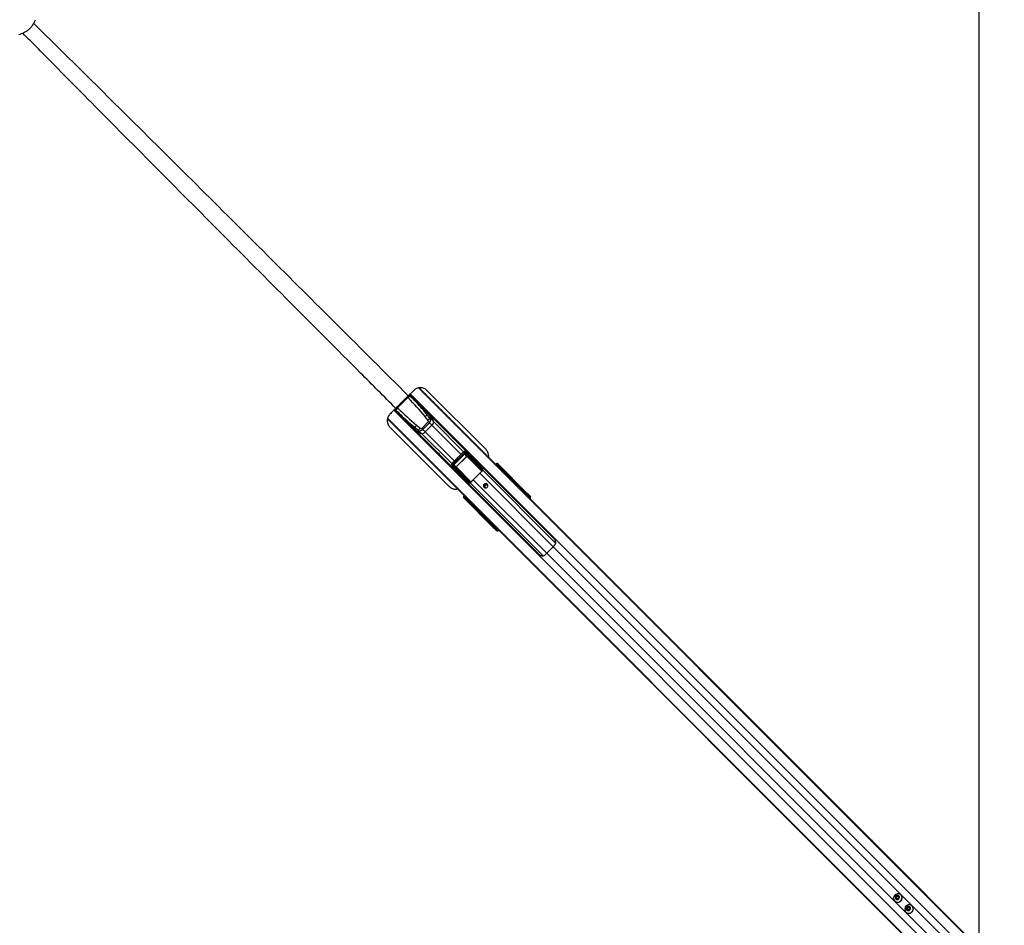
# Model space of a CAD drawing. Header units: millimetres. Extents: x 20 to 22981, y 40 to 19992.
# Tile 105 of 158: x 4544 to 6675, y 14971 to 16931. Entities that reach past the tile are written whole.
import ezdxf

# ---------------------------------------------------------------- set-up
doc = ezdxf.new("R2010")
doc.units = ezdxf.units.MM
doc.header["$LTSCALE"] = 2

msp = doc.modelspace()

# ---------------------------------------------------------------- linework, layer by layer
at = {"color": 8, "linetype": 'Continuous', "lineweight": 25}
for p, q in [((6669.32, 14871.93), (5407.43, 16133.82)), ((5621.51, 15920.76), (5408.26, 16134)), ((5382.98, 16114.29), (5384.43, 16112.85)), ((5396.72, 16110.05), (5387.75, 16119.03)), ((6653.54, 14857.17), (5389.71, 16121)), ((5360.64, 16091.95), (5362.08, 16090.5)), ((5552.98, 15854.62), (5340.4, 16067.2)), ((6603, 14805.61), (5340.61, 16068)), ((6617.76, 14821.39), (5353.93, 16085.22)), ((5356.02, 16087.07), (5364.88, 16078.21)), ((5499.51, 15989.81), (5436.5, 16052.82)), ((5505.04, 15995.34), (5440.37, 16060.02)), ((5479.59, 15969.89), (5414.91, 16034.56)), ((5485.12, 15975.42), (5422.11, 16038.43)), ((5505.11, 15995.41), (5506.99, 15993.53)), ((5544.76, 15953.53), (5512.76, 15985.54)), ((5513.22, 15985.78), (5545.1, 15953.9)), ((5479.52, 15969.82), (5481.4, 15967.94)), ((5521.06, 15929.8), (5489.15, 15961.71)), ((5489.39, 15962.17), (5521.46, 15930.11)), ((5546.72, 15959.17), (5545.41, 15960.17)), ((5577.27, 15965.57), (5577.26, 15965.56)), ((5577.53, 15965.66), (5577.99, 15965.19)), ((5577.81, 15965.94), (5578.27, 15965.47)), ((5579.59, 15966.27), (5579.67, 15966.19)), ((5699.11, 15789.75), (5539.88, 15948.97)), ((5704.29, 15797.73), (5546.41, 15955.61)), ((5584.86, 15957.95), (5586.28, 15959.14)), ((5586.42, 15958.87), (5585.07, 15957.74)), ((5586.27, 15957.57), (5585.76, 15957.06)), ((5585.8, 15958.03), (5586.27, 15957.57)), ((5587.15, 15958.55), (5586.62, 15959.08)), ((5586.81, 15956), (5587.32, 15956.51)), ((5587.58, 15958.36), (5587.66, 15958.29)), ((5588.22, 15955.62), (5587.71, 15955.11)), ((5595.09, 15947.72), (5596.73, 15949.09)), ((5596.88, 15948.83), (5595.3, 15947.51)), ((5519.43, 15928.77), (5518.37, 15929.63)), ((5677.19, 15770.64), (5519.32, 15928.52)), ((5685.18, 15775.82), (5525.96, 15935.05)), ((5509.46, 15896.66), (5508.99, 15897.12)), ((5509.74, 15896.94), (5509.27, 15897.4)), ((5509.37, 15897.67), (5509.36, 15897.66)), ((5640.95, 15901.86), (5642.31, 15903.39)), ((5643.79, 15901.15), (5642.79, 15900.02)), ((5515.79, 15888.65), (5516.98, 15890.07)), ((5515.85, 15888.31), (5516.38, 15887.78)), ((5517.19, 15889.86), (5516.06, 15888.51)), ((5516.9, 15889.13), (5517.36, 15888.66)), ((5517.87, 15889.17), (5517.36, 15888.66)), ((5518.42, 15887.61), (5518.93, 15888.12)), ((5519.82, 15887.22), (5519.31, 15886.71)), ((5525.84, 15878.2), (5527.21, 15879.84)), ((5527.42, 15879.63), (5526.1, 15878.05)), ((5571.54, 15832.62), (5573.07, 15833.98)), ((5574.91, 15832.14), (5573.78, 15831.14)), ((6591.21, 14897.65), (5699.11, 15789.75)), ((6577.28, 14883.72), (5685.18, 15775.82))]:
    msp.add_line(p, q, dxfattribs=at)
at = {"color": 7, "linetype": 'Continuous', "lineweight": 25}
for p, q in [((5624.48, 15918.34), (5408.72, 16134.1)), ((5384.43, 16112.85), (5362.08, 16090.5)), ((5384.43, 16112.85), (5384.43, 16112.85)), ((5385.09, 16112.18), (5384.43, 16112.85)), ((5397.14, 16128.43), (5385.4, 16116.69)), ((5387.22, 16118.54), (5389.35, 16116.41)), ((5701.59, 15806.57), (5388.44, 16119.73)), ((5389.35, 16116.41), (5390.01, 16115.75)), ((5390.01, 16115.75), (5433.93, 16071.83)), ((5396.22, 16109.54), (5396.72, 16110.05)), ((5553.66, 16000.19), (5425.42, 16128.43)), ((5362.75, 16089.84), (5362.08, 16090.5)), ((5362.08, 16090.5), (5362.08, 16090.5)), ((5555.4, 15851.64), (5340.32, 16066.72)), ((5355.2, 16086.49), (5668.36, 15773.34)), ((5356.39, 16087.71), (5358.52, 16085.58)), ((5358.52, 16085.58), (5359.18, 16084.92)), ((5359.18, 16084.92), (5403.1, 16041)), ((5364.88, 16078.21), (5365.39, 16078.71)), ((5439.74, 16062.12), (5426.97, 16074.89)), ((5470.15, 16037.31), (5431.41, 16076.05)), ((5433.16, 16067.23), (5440.37, 16060.02)), ((5345.79, 16048.8), (5474.03, 15920.56)), ((5412.81, 16035.19), (5400.04, 16047.96)), ((5414.38, 16046.16), (5428.77, 16060.55)), ((5416.63, 16043.91), (5414.38, 16046.16)), ((5431.02, 16058.3), (5416.63, 16043.91)), ((5436.5, 16052.82), (5422.11, 16038.43)), ((5431.02, 16058.3), (5428.77, 16060.55)), ((5431.02, 16058.3), (5436.5, 16052.82)), ((5398.88, 16043.52), (5437.62, 16004.78)), ((5407.7, 16041.77), (5414.91, 16034.56)), ((5416.63, 16043.91), (5422.11, 16038.43)), ((5516.31, 15991.15), (5484.6, 16022.86)), ((5452.07, 15990.33), (5483.78, 15958.62)), ((5505.11, 15995.41), (5479.52, 15969.82)), ((5506.99, 15993.53), (5481.4, 15967.94)), ((5483.49, 15967.9), (5507.03, 15991.44)), ((5507.46, 15991.01), (5483.92, 15967.47)), ((5489.09, 15963.16), (5511.77, 15985.84)), ((5511.98, 15985.63), (5489.3, 15962.95)), ((5507.46, 15991.01), (5507.03, 15991.44)), ((5511.77, 15985.84), (5507.46, 15991.01)), ((5509.2, 15990.6), (5513.22, 15985.78)), ((5543.69, 15956.11), (5509.2, 15990.6)), ((5510.13, 15991.09), (5544.62, 15956.6)), ((5544.76, 15958.58), (5510.14, 15993.28)), ((5516.38, 15991.09), (5510.65, 15995.55)), ((5511.11, 15995.14), (5545, 15961.17)), ((5516.89, 15990.64), (5511.11, 15995.14)), ((5511.98, 15985.63), (5511.77, 15985.84)), ((5530.96, 15976.54), (5516.89, 15990.64)), ((5479.38, 15964.28), (5483.84, 15958.55)), ((5513.76, 15929.93), (5479.79, 15963.82)), ((5479.79, 15963.82), (5484.29, 15958.04)), ((5481.65, 15964.79), (5516.35, 15930.17)), ((5483.92, 15967.47), (5483.49, 15967.9)), ((5518.33, 15930.31), (5483.84, 15964.8)), ((5483.92, 15967.47), (5489.09, 15963.16)), ((5484.33, 15965.73), (5518.82, 15931.24)), ((5489.15, 15961.71), (5484.33, 15965.73)), ((5489.3, 15962.95), (5489.09, 15963.16)), ((5544.62, 15962.86), (5544.89, 15963.13)), ((5577.53, 15965.66), (5577.35, 15965.46)), ((5577.81, 15965.94), (5577.53, 15965.66)), ((5578.27, 15965.47), (5577.99, 15965.19)), ((5577.99, 15965.19), (5578.96, 15964.22)), ((5579.24, 15964.5), (5578.27, 15965.47)), ((5578.96, 15964.22), (5579.24, 15964.5)), ((5578.96, 15964.22), (5579.86, 15963.32)), ((5579.24, 15964.5), (5580.14, 15963.6)), ((5579.32, 15969.15), (5580.64, 15967.4)), ((5642.98, 15905.49), (5579.32, 15969.15)), ((5583.62, 15963.05), (5579.6, 15966.26)), ((5579.67, 15966.19), (5580.66, 15965.2)), ((5583.71, 15962.98), (5579.67, 15966.19)), ((5580.14, 15963.6), (5579.86, 15963.32)), ((5586.28, 15959.14), (5580.62, 15963.83)), ((5580.64, 15967.4), (5643.01, 15905.03)), ((5580.66, 15965.2), (5586.18, 15960.63)), ((5498.39, 15943.97), (5484.29, 15958.04)), ((5525.96, 15935.05), (5539.88, 15948.97)), ((5545.49, 15958.81), (5545.3, 15956.56)), ((5585.8, 15958.03), (5585.29, 15957.52)), ((5587.32, 15956.51), (5586.27, 15957.57)), ((5588.22, 15955.62), (5587.32, 15956.51)), ((5593.56, 15953.6), (5587.59, 15958.36)), ((5587.66, 15958.29), (5588.74, 15957.21)), ((5593.68, 15953.5), (5587.66, 15958.29)), ((5596.78, 15949.14), (5588.7, 15955.84)), ((5588.74, 15957.21), (5596.81, 15950.52)), ((5593.68, 15953.5), (5593.55, 15953.59)), ((5642.31, 15903.39), (5596.88, 15948.83)), ((5511.8, 15930.04), (5512.07, 15930.31)), ((5621.51, 15920.76), (5621.13, 15921)), ((5627.81, 15914.45), (5621.51, 15920.76)), ((5622.95, 15918.97), (5627.81, 15914.45)), ((5626.63, 15916.18), (5624.48, 15918.34)), ((5509.27, 15897.4), (5508.99, 15897.12)), ((5509.74, 15896.94), (5509.46, 15896.66)), ((5509.46, 15896.66), (5510.43, 15895.69)), ((5510.71, 15895.97), (5509.74, 15896.94)), ((5639.24, 15903.57), (5626.63, 15916.18)), ((6672.28, 14869.98), (5627.81, 15914.45)), ((5643.53, 15899.28), (5639.24, 15903.57)), ((6374.94, 15167.88), (5643.53, 15899.28)), ((5644.73, 15899.9), (5643.79, 15901.15)), ((5646.57, 15901.2), (5647.5, 15899.96)), ((5647.5, 15899.96), (5650.17, 15897.29)), ((5648.31, 15899.75), (5650.17, 15897.29)), ((5507.53, 15894.29), (5505.78, 15895.61)), ((5569.44, 15831.95), (5505.78, 15895.61)), ((5569.9, 15831.92), (5507.53, 15894.29)), ((5508.67, 15895.34), (5511.88, 15891.31)), ((5508.74, 15895.26), (5508.67, 15895.34)), ((5509.73, 15894.27), (5508.74, 15895.26)), ((5508.74, 15895.26), (5511.95, 15891.22)), ((5514.3, 15888.75), (5509.73, 15894.27)), ((5510.43, 15895.69), (5510.71, 15895.97)), ((5511.33, 15894.79), (5510.43, 15895.69)), ((5511.61, 15895.07), (5510.71, 15895.97)), ((5511.1, 15894.31), (5515.79, 15888.65)), ((5511.61, 15895.07), (5511.33, 15894.79)), ((5516.57, 15887.34), (5521.34, 15881.36)), ((5516.57, 15887.34), (5516.64, 15887.27)), ((5517.72, 15886.19), (5516.64, 15887.27)), ((5516.64, 15887.27), (5521.43, 15881.25)), ((5517.41, 15889.64), (5516.9, 15889.13)), ((5517.36, 15888.66), (5518.42, 15887.61)), ((5524.41, 15878.12), (5517.72, 15886.19)), ((5518.42, 15887.61), (5519.31, 15886.71)), ((5519.09, 15886.23), (5525.79, 15878.15)), ((5521.34, 15881.36), (5521.43, 15881.25)), ((5526.1, 15878.05), (5571.54, 15832.62)), ((5551.73, 15856.52), (5552.98, 15854.62)), ((5555.14, 15852.46), (5552.98, 15854.62)), ((5565.34, 15842.26), (5553.75, 15854.7)), ((5554.16, 15853.95), (5555.14, 15852.46)), ((5561.03, 15846.57), (5554.16, 15853.95)), ((5561.03, 15846.57), (5555.14, 15852.46)), ((5557.56, 15849.49), (5555.4, 15851.64)), ((5563.59, 15843.46), (5557.56, 15849.49)), ((5565.34, 15842.26), (5561.03, 15846.57)), ((5568.76, 15838.29), (5563.59, 15843.46)), ((6604.95, 14802.65), (5565.34, 15842.26)), ((5576.27, 15830.78), (5568.76, 15838.29)), ((5574.97, 15827.43), (5573.73, 15828.36)), ((5573.78, 15831.14), (5575.03, 15830.2)), ((5577.64, 15824.76), (5574.97, 15827.43)), ((5575.18, 15826.62), (5577.64, 15824.76)), ((5580.58, 15826.47), (5576.27, 15830.78)), ((6607.37, 14799.67), (5580.58, 15826.47)), ((5685.18, 15775.82), (5699.11, 15789.75)), ((6384.08, 15158.73), (6374.94, 15167.88)), ((6390.77, 15152.04), (6384.08, 15158.73)), ((6396.44, 15146.37), (6390.77, 15152.04)), ((6675.26, 14867.56), (6396.44, 15146.37)), ((6438.22, 15023.28), (6438.4, 15023.09)), ((6440.57, 15031.91), (6443.02, 15034.36)), ((6441.34, 15028.69), (6440.57, 15031.91)), ((6441.33, 15031.15), (6440.57, 15031.91)), ((6441.33, 15031.15), (6442.55, 15032.38)), ((6441.71, 15029.54), (6441.33, 15031.15)), ((6444.56, 15027.92), (6441.34, 15028.69)), ((6441.95, 15028.54), (6441.71, 15029.54)), ((6442.55, 15032.38), (6443.78, 15033.6)), ((6443.02, 15034.36), (6446.24, 15033.59)), ((6443.78, 15033.6), (6443.02, 15034.36)), ((6443.78, 15033.6), (6445.39, 15033.22)), ((6447.01, 15030.37), (6444.56, 15027.92)), ((6445.39, 15033.22), (6446.39, 15032.98)), ((6446.24, 15033.59), (6447.01, 15030.37)), ((6451.84, 15036.53), (6451.66, 15036.71)), ((6464.5, 15007.98), (6466.95, 15010.43)), ((6465.27, 15004.76), (6464.5, 15007.98)), ((6465.25, 15007.23), (6464.5, 15007.98)), ((6465.25, 15007.23), (6466.48, 15008.45)), ((6465.64, 15005.62), (6465.25, 15007.23)), ((6468.49, 15003.99), (6465.27, 15004.76)), ((6465.88, 15004.62), (6465.64, 15005.62)), ((6466.48, 15008.45), (6467.7, 15009.68)), ((6466.95, 15010.43), (6470.17, 15009.66)), ((6467.7, 15009.68), (6466.95, 15010.43)), ((6467.7, 15009.68), (6469.31, 15009.29)), ((6470.94, 15006.44), (6468.49, 15003.99)), ((6469.31, 15009.29), (6470.31, 15009.05)), ((6470.17, 15009.66), (6470.94, 15006.44)), ((6475.76, 15012.6), (6475.58, 15012.78)), ((6462.15, 14999.35), (6462.33, 14999.17))]:
    msp.add_line(p, q, dxfattribs=at)
at = {"color": 7, "linetype": 'Continuous', "lineweight": 25, "flags": 128}
for points in [[(6620.57, 14939.1), (6620.54, 15512.45), (6620.51, 16141.82), (6620.49, 16782.42), (6620.49, 17423.01)], [(5477.21, 16029.91), (5477.24, 16029.88), (5480.29, 16026.97), (5482.89, 16024.51), (5484.6, 16022.85), (5485.15, 16022.24), (5484.48, 16022.78), (5482.71, 16024.42), (5481.49, 16025.58), (5480.14, 16026.93), (5478.68, 16028.4), (5477.17, 16029.95), (5474.26, 16033), (5471.8, 16035.6), (5470.15, 16037.31), (5470.15, 16037.31)], [(5437.62, 16004.78), (5437.63, 16004.78), (5439.34, 16003.12), (5441.93, 16000.67), (5444.99, 15997.75), (5446.54, 15996.25), (5448.01, 15994.79), (5449.35, 15993.43), (5450.52, 15992.22), (5452.15, 15990.45), (5452.69, 15989.78), (5452.07, 15990.33), (5452.07, 15990.33)], [(5549.32, 15918.54), (5550.86, 15917.53), (5552.71, 15917.22), (5554.58, 15917.65), (5556.18, 15918.75), (5557.28, 15920.35), (5557.71, 15922.22), (5557.4, 15924.07), (5556.39, 15925.61), (5554.85, 15926.61), (5553.01, 15926.92), (5551.14, 15926.49), (5549.54, 15925.39), (5548.44, 15923.79), (5548.01, 15921.92), (5548.32, 15920.08), (5549.32, 15918.54)], [(6451.25, 15023.68), (6452.83, 15025.73), (6453.82, 15028.09), (6454.16, 15030.59), (6453.81, 15033.05), (6452.8, 15035.29), (6451.21, 15037.13), (6449.15, 15038.44), (6446.78, 15039.12), (6444.28, 15039.13), (6441.82, 15038.46), (6439.6, 15037.16), (6437.77, 15035.33), (6436.47, 15033.11), (6435.8, 15030.65), (6435.81, 15028.15), (6436.49, 15025.78), (6437.8, 15023.72), (6439.65, 15022.13), (6441.88, 15021.12), (6444.34, 15020.77), (6446.84, 15021.11), (6449.2, 15022.1), (6451.25, 15023.68)], [(6446.95, 15027.98), (6447.99, 15029.51), (6448.4, 15031.28), (6448.1, 15033.03), (6447.15, 15034.5), (6445.69, 15035.45), (6443.94, 15035.74), (6442.16, 15035.34), (6440.64, 15034.29), (6439.59, 15032.77), (6439.19, 15030.99), (6439.48, 15029.24), (6440.43, 15027.78), (6441.9, 15026.83), (6443.65, 15026.53), (6445.42, 15026.94), (6446.95, 15027.98)], [(6475.18, 14999.75), (6476.75, 15001.8), (6477.75, 15004.16), (6478.08, 15006.67), (6477.73, 15009.13), (6476.72, 15011.36), (6475.13, 15013.2), (6473.08, 15014.51), (6470.71, 15015.2), (6468.2, 15015.2), (6465.75, 15014.53), (6463.52, 15013.24), (6461.69, 15011.41), (6460.4, 15009.18), (6459.73, 15006.73), (6459.73, 15004.22), (6460.42, 15001.85), (6461.73, 14999.8), (6463.57, 14998.21), (6465.8, 14997.2), (6468.26, 14996.85), (6470.77, 14997.18), (6473.13, 14998.18), (6475.18, 14999.75)], [(6470.87, 15004.06), (6471.92, 15005.58), (6472.33, 15007.36), (6472.03, 15009.11), (6471.08, 15010.57), (6469.61, 15011.52), (6467.86, 15011.82), (6466.09, 15011.41), (6464.56, 15010.37), (6463.52, 15008.84), (6463.11, 15007.07), (6463.41, 15005.32), (6464.36, 15003.85), (6465.82, 15002.9), (6467.58, 15002.61), (6469.35, 15003.01), (6470.87, 15004.06)]]:
    msp.add_lwpolyline(points, dxfattribs=at)
at = {"color": 7, "linetype": 'Continuous', "lineweight": 25}
for centre, radius, start, end in [((5392.61, 16106.74), 10.21, 108.61214, 143.23), ((5393.27, 16106.07), 10.21, 108.61214, 143.23), ((5396, 16110.75), 1, 316, 45), ((5368.19, 16082.32), 10.21, 126.77, 161.38786), ((5368.86, 16081.66), 10.21, 126.77, 161.38786), ((5364.18, 16078.93), 1, 225, 314), ((5431.83, 16061.37), 14.36, 109.75416, 134.08523), ((5407.41, 16052), 33.92, 13.67343, 59.92676), ((5438.19, 16053.18), 14.92, 109.71769, 133.07071), ((5416.71, 16054.93), 24.13, 17.34007, 44.44159), ((5422.93, 16067.52), 33.92, 210.07324, 256.32657), ((5413.56, 16043.1), 14.36, 135.91477, 160.24584), ((5421.75, 16036.74), 14.92, 136.92929, 160.28231), ((5430.3, 16060.8), 10.1, 307.87112, 355.57307), ((5398.21, 16048.55), 43.69, 15.21172, 18.09368), ((5420, 16058.22), 24.13, 225.55841, 252.65993), ((5426.38, 16076.72), 43.69, 251.90632, 254.78828), ((5414.13, 16044.63), 10.1, 274.42693, 322.12888), ((5509.22, 15991.7), 1.1, 269.03324, 325.99224), ((5508.91, 15995.1), 2.2, 303.96086, 0.86869), ((5513.21, 15985.23), 0.549, 89.03324, 145.99224), ((5479.83, 15966.02), 2.2, 269.13131, 326.03914), ((5483.23, 15965.71), 1.1, 304.00776, 0.96676), ((5489.7, 15961.72), 0.549, 124.00776, 180.96676), ((5544.88, 15959.86), 0.618, 29.68669, 63.40952), ((5579.94, 15964.54), 0.98, 313.84159, 42.60746), ((5583.93, 15963.07), 0.237, 141.60559, 202.6194), ((5586.38, 15960.72), 0.222, 143.45025, 204.03615), ((5581.7, 15907.21), 59.1, 129.54783, 135.03629), ((5543.71, 15957.21), 1.1, 269.03324, 325.99224), ((5544.34, 15956.89), 1.01, 230.15341, 341.30529), ((5545.05, 15958.51), 1.96, 257.3695, 277.26925), ((5544.7, 15960.06), 1.48, 272.45616, 302.46435), ((5587.11, 15959.41), 0.878, 198.39776, 218.24261), ((5587.43, 15960.16), 1.34, 220.97094, 232.92229), ((5588.02, 15956.55), 0.98, 313.84159, 42.60746), ((5593.83, 15953.58), 0.178, 150.82905, 208.86446), ((5597.57, 15949.37), 0.878, 198.39776, 218.24261), ((5597.55, 15949.34), 0.796, 194.95016, 217.21236), ((5596.95, 15950.6), 0.161, 155.16082, 211.16039), ((5515.07, 15930.05), 0.618, 206.59048, 240.31331), ((5514.87, 15930.23), 1.48, 327.53565, 357.54384), ((5517.72, 15931.22), 1.1, 304.00776, 0.96676), ((5516.42, 15929.88), 1.96, 352.73075, 12.6305), ((5518.04, 15930.59), 1.01, 288.69471, 39.84659), ((5567.72, 15893.23), 59.1, 134.96371, 140.45217), ((5554.23, 15920.7), 5.05, 57.85467, 212.14533), ((5553.88, 15920.8), 3.27, 131.86542, 278.5869), ((5554.14, 15921.08), 3.27, 350.87202, 138.67567), ((5611.07, 15904.91), 18.97, 45.04205, 56.63391), ((5613.23, 15902.76), 18.96, 45.04062, 56.5012), ((5641.24, 15904.82), 1.79, 307.06255, 6.71611), ((5645.21, 15899.76), 1.98, 46.71804, 135.53722), ((5646.15, 15898.52), 1.98, 46.71804, 135.53722), ((5510.39, 15894.99), 0.98, 227.39254, 316.15841), ((5511.86, 15891.01), 0.237, 67.3806, 128.39441), ((5514.21, 15888.55), 0.222, 65.96385, 126.54975), ((5514.77, 15887.5), 1.34, 37.07771, 49.02906), ((5515.52, 15887.82), 0.878, 51.75739, 71.60224), ((5518.38, 15886.91), 0.98, 227.39254, 316.15841), ((5521.35, 15881.1), 0.178, 61.13554, 119.17095), ((5524.33, 15877.98), 0.161, 58.83961, 114.83918), ((5525.59, 15877.38), 0.796, 52.78764, 75.04984), ((5525.56, 15877.36), 0.878, 51.75739, 71.60224), ((5568.83, 15865.05), 18.97, 213.36609, 224.95795), ((5570.99, 15862.89), 18.97, 213.36609, 224.95795), ((5570.11, 15833.69), 1.79, 263.28389, 322.93745), ((5575.17, 15829.72), 1.98, 134.46278, 223.28196), ((5576.41, 15828.78), 1.98, 134.46278, 223.28196), ((5667.7, 15821.25), 44.48, 314.91701, 322.2174), ((5653.68, 15807.23), 44.48, 307.7826, 315.08299), ((6444.72, 15029.8), 9.22, 226.75307, 316.79788), ((6444.68, 15030.21), 3.04, 134.37736, 192.5941), ((6444.34, 15030.16), 2.7, 193.30407, 218.76214), ((6444.72, 15030.25), 3.04, 77.4059, 135.62264), ((6444.77, 15030.59), 2.7, 51.23786, 76.69593), ((6445.13, 15030.21), 9.22, 313.20212, 43.24693), ((6468.6, 15006.28), 3.04, 134.37736, 192.5941), ((6468.26, 15006.24), 2.7, 193.30407, 218.76214), ((6468.65, 15006.33), 3.04, 77.4059, 135.62264), ((6468.69, 15006.67), 2.7, 51.23786, 76.69593), ((6469.05, 15006.29), 9.22, 313.20212, 43.24693), ((6468.64, 15005.88), 9.22, 226.75307, 316.79788)]:
    msp.add_arc(centre, radius, start, end, dxfattribs=at)
at = {"color": 8, "linetype": 'Continuous', "lineweight": 25}
for centre, radius, start, end in [((5568.95, 15957.3), 11.74, 44.84469, 48.74924), ((5578.97, 15967.18), 1.68, 310.11369, 7.3551), ((5517.63, 15905.98), 11.74, 221.25076, 225.15531), ((5507.75, 15895.96), 1.68, 262.6449, 319.88631)]:
    msp.add_arc(centre, radius, start, end, dxfattribs=at)
at = {"color": 7, "linetype": 'Continuous', "lineweight": 25}
for centre, major_axis, ratio, start_param, end_param in [((5276.2, 16003.29), (208.93, -208.93), 0.5211931, 1.3849003, 1.5707963), ((5276.88, 16002.61), (210.51, -210.51), 0.5374519, 1.4475158, 1.5707963), ((5471.64, 16198.73), (208.93, -208.93), 0.5211931, 4.712389, 4.898285), ((5472.32, 16198.05), (210.51, -210.51), 0.5374519, 4.712389, 4.8356359), ((5210.33, 15972.35), (303.43, -303.43), 0.5211931, 1.3617427, 1.3849003), ((5211.01, 15971.67), (305, -305), 0.5324147, 1.3617427, 1.3849003), ((5426.74, 16062.58), (5.66, 5.66), 0.7578134, 4.712389, 6.0741317), ((5503.26, 16263.92), (305, -305), 0.5324147, 4.898285, 4.9214426), ((5502.58, 16264.6), (303.43, -303.43), 0.5211931, 4.898285, 4.9214426), ((5411.67, 16048.87), (2.71, -2.71), 0.5211931, 4.9214426, 6.2831853), ((5426.06, 16063.26), (2.71, -2.71), 0.5211931, 0, 1.3617427), ((5412.35, 16048.19), (5.66, 5.66), 0.7578134, 3.3506463, 4.712389), ((5508.21, 15992.38), (3.2, -2.8), 0.9399897, 1.4841326, 3.0830343), ((5508.68, 15991.91), (1.79, -1.51), 0.8534878, 1.4707385, 3.0696403), ((5508.77, 15989.62), (-1.66, 1.89), 0.7960113, 4.7935922, 6.3347062), ((5508.53, 15989.85), (-1.04, 1.2), 0.6306565, 4.7947605, 6.3358745), ((5512.53, 15985.06), (-0.731, 0.811), 0.9160627, 4.7835299, 6.3246439), ((5512.41, 15985.17), (-0.414, 0.472), 0.7960113, 4.7935922, 6.3347062), ((5513.97, 15987.9), (3.58, -3.02), 0.8534878, 1.4707385, 1.617673), ((5482.55, 15966.72), (-2.8, 3.2), 0.9399897, 0.0585583, 1.6574601), ((5483.02, 15966.25), (-1.51, 1.79), 0.8534878, 0.0719524, 1.6708542), ((5485.31, 15966.16), (1.89, -1.66), 0.7960113, 3.0900718, 4.6311858), ((5485.08, 15966.4), (1.2, -1.04), 0.6306565, 3.0889034, 4.6300174), ((5489.87, 15962.4), (0.811, -0.731), 0.9160627, 3.1001341, 4.6412481), ((5489.76, 15962.52), (0.472, -0.414), 0.7960113, 3.0900718, 4.6311858), ((5514.25, 15995.87), (-191.31, 192.03), 0.0067039, 1.6649566, 1.7429935), ((5576.63, 15966.13), (1.73, 3.69), 0.9084912, 5.9653908, 7.5373431), ((5577.86, 15964.5), (2.34, 3.27), 0.932843, 6.1283649, 7.7003172), ((5578.62, 15965.12), (1.06, 1.06), 0.3305965, 0.0349066, 1.5707963), ((5579.62, 15964.13), (1.06, 1.06), 0.3524771, 0.0349066, 1.5707963), ((5580.27, 15963.47), (0.354, 0.354), 0.3743577, 0.0349066, 1.5707963), ((5535.84, 16008.67), (74.51, -70.97), 0.0008516, 5.4109204, 5.4550695), ((5536.19, 16009.03), (74.15, -71.32), 0.0006481, 5.4092127, 5.4533618), ((5487.03, 15960.96), (-3.02, 3.58), 0.8534878, 1.5239196, 1.6708542), ((5479.06, 15960.68), (192.03, -191.31), 0.0067039, 1.3986212, 1.4766361), ((5591.8, 15895.89), (-68.6, 84.02), 0.0107882, 5.463474, 5.5026772), ((5537.33, 15959.52), (-5.76, 5.76), 0.8205601, 3.6216788, 3.8980488), ((5586.62, 15957.22), (1.06, 1.06), 0.3305965, 0.0349066, 1.5707963), ((5585.22, 15960.13), (1.22, -0.83), 0.6768411, 6.0573316, 6.2513323), ((5585.04, 15960.19), (1.62, -1.06), 0.7727027, 6.0539511, 6.2479518), ((5587.69, 15956.14), (1.06, 1.06), 0.3524771, 0.0349066, 1.5707963), ((5588.35, 15955.48), (0.354, 0.354), 0.3743577, 0.0349066, 1.5707963), ((5536.19, 16009.03), (74.15, -71.32), 0.0006481, 5.6002556, 5.6700895), ((5535.84, 16008.67), (74.51, -70.97), 0.0008516, 5.6019633, 5.6717972), ((5597.31, 15947.9), (1.77, 1.77), 0.5087004, 1.3702338, 1.3962634), ((5597.64, 15947.57), (1.41, 1.41), 0.7241758, 1.3702338, 1.3962634), ((5515.41, 15937.6), (-5.76, 5.76), 0.8205601, 2.3851365, 2.6615065), ((5579.04, 15883.14), (84.02, -68.6), 0.0107882, 3.9221007, 3.9613039), ((5622.75, 15919.38), (1.76, -1.68), 0.0656844, 2.7914656, 4.8889634), ((5526.11, 15790.43), (-221.5, 221.5), 0.5107684, 4.712389, 4.7813953), ((5508.8, 15898.3), (3.69, 1.73), 0.9084912, 1.8874348, 3.4593871), ((5510.43, 15897.07), (3.27, 2.34), 0.932843, 1.7244608, 3.2964131), ((5509.81, 15896.31), (1.06, 1.06), 0.3305965, 1.5707963, 3.1066861), ((5530.4, 15786.14), (-221.5, 221.5), 0.5107684, 4.712389, 4.7822022), ((5642.46, 15902.49), (-1.28, 1.57), 0.2462972, 3.5216209, 5.117167), ((5644.31, 15903.76), (-4.18, 4.33), 0.0438581, 3.4855425, 5.0810886), ((5643.9, 15903.88), (-2.79, 2.88), 0.0438581, 3.4855425, 5.0810886), ((5645.87, 15893.11), (4.24, 4.24), 0.3295798, 5.1811209, 6.2371821), ((5510.8, 15895.31), (1.06, 1.06), 0.3524771, 1.5707963, 3.1066861), ((5511.46, 15894.66), (0.354, 0.354), 0.3743577, 1.5707963, 3.1066861), ((5465.9, 15938.74), (-71.32, 74.15), 0.0006481, 3.9714162, 4.0155652), ((5466.26, 15939.09), (-70.97, 74.51), 0.0008516, 3.9697084, 4.0138575), ((5514.8, 15889.71), (-0.83, 1.22), 0.6768411, 3.1734457, 3.3674464), ((5514.74, 15889.89), (-1.06, 1.62), 0.7727027, 3.1768261, 3.3708269), ((5517.71, 15888.31), (1.06, 1.06), 0.3305965, 1.5707963, 3.1066861), ((5518.79, 15887.24), (1.06, 1.06), 0.3524771, 1.5707963, 3.1066861), ((5519.45, 15886.58), (0.354, 0.354), 0.3743577, 1.5707963, 3.1066861), ((5465.9, 15938.74), (-71.32, 74.15), 0.0006481, 3.7546885, 3.8245223), ((5466.26, 15939.09), (-70.97, 74.51), 0.0008516, 3.7529808, 3.8228146), ((5527.03, 15877.62), (1.77, 1.77), 0.5087004, 1.7453293, 1.7713589), ((5527.36, 15877.29), (1.41, 1.41), 0.7241758, 1.7453293, 1.7713589), ((5553.35, 15854.9), (-1.68, 1.76), 0.0656844, 4.5379103, 6.6333124), ((5689.41, 15943.92), (-222.39, 222.39), 0.5087356, 1.5009832, 1.5707963), ((5693.71, 15939.61), (-222.39, 222.39), 0.5087356, 1.5009832, 1.5707963), ((5572.44, 15832.47), (1.57, -1.28), 0.2462972, 4.3076109, 5.903157), ((5571.17, 15830.62), (4.33, -4.18), 0.0438581, 4.3436893, 5.9392355), ((5571.05, 15831.03), (2.88, -2.79), 0.0438581, 4.3436893, 5.9392355), ((5581.82, 15829.06), (4.24, 4.24), 0.3295798, 3.1875959, 4.243657)]:
    msp.add_ellipse(centre, major_axis=major_axis, ratio=ratio, start_param=start_param, end_param=end_param, dxfattribs=at)
at = {"color": 8, "linetype": 'Continuous', "lineweight": 25}
for centre, major_axis, ratio, start_param, end_param in [((5276.88, 16002.61), (210.51, -210.51), 0.5374519, 1.3849003, 1.4475158), ((5472.32, 16198.05), (210.51, -210.51), 0.5374519, 4.8356359, 4.898285), ((5524.37, 15978.52), (34.84, -28.45), 0.0109144, 5.3549514, 5.4147331), ((5578.6, 15964.25), (0.86, 1.85), 0.9084912, 0.9332003, 1.2541578), ((5579.99, 15963.19), (0.354, 0.354), 0.3743577, 1.5707963, 2.1251563), ((5496.41, 15950.56), (-28.45, 34.84), 0.0109144, 4.0100449, 4.0698266), ((5510.68, 15896.33), (1.85, 0.86), 0.9084912, 1.8874348, 2.2076697), ((5641.86, 15897.12), (2.83, 2.83), 0.3295798, 5.4553419, 6.2371821), ((5643.2, 15895.79), (4.24, 4.24), 0.3295099, 5.1803848, 6.237318), ((5511.74, 15894.94), (0.354, 0.354), 0.3743577, 1.0164363, 1.5707963), ((5579.14, 15831.73), (4.24, 4.24), 0.3295099, 3.1874599, 4.2443932), ((5577.81, 15833.07), (2.83, 2.83), 0.3295798, 3.1875959, 3.969436)]:
    msp.add_ellipse(centre, major_axis=major_axis, ratio=ratio, start_param=start_param, end_param=end_param, dxfattribs=at)
at = {"color": 7, "linetype": 'Continuous', "lineweight": 25}
for points, knots in [([(4542.37, 16898.41), (4546.21, 16899.62), (4552.11, 16901.48), (4559.31, 16905.63), (4564.47, 16909.49), (4569.09, 16914.04), (4573.01, 16919.14), (4576.26, 16924.65), (4577.82, 16928.54), (4578.62, 16930.51)], [0, 0, 0, 0, 0.23836382, 0.36638076, 0.49132724, 0.62053671, 0.75044622, 0.87324274, 1, 1, 1, 1]), ([(5425.42, 16128.43), (5424.51, 16129.25), (5422.69, 16130.88), (5418.5, 16133.19), (5413.81, 16134.38), (5408.98, 16134.27), (5405.26, 16133.49), (5401.71, 16131.98), (5399, 16130.19), (5397.58, 16128.85), (5397.14, 16128.43)], [0, 0, 0, 0, 0.1137423, 0.2275484, 0.4536506, 0.5755272, 0.6973834, 0.820633, 0.9438023, 1, 1, 1, 1]), ([(5385.4, 16116.69), (5383.29, 16114.58), (5379.01, 16110.3), (5372.18, 16103.47), (5365.12, 16096.41), (5360.56, 16091.85), (5358.24, 16089.53)], [0, 0, 0, 0, 0.23888, 0.4846364, 0.7381427, 1, 1, 1, 1]), ([(5358.24, 16089.53), (5356.17, 16087.46), (5352.02, 16083.31), (5347.87, 16079.16), (5345.79, 16077.08)], [0, 0, 0, 0, 0.4999999, 1, 1, 1, 1]), ([(5345.79, 16077.08), (5345, 16076.2), (5343.8, 16074.88), (5342.54, 16072.86), (5341.6, 16071.03), (5340.87, 16069.11), (5340.29, 16066.89), (5340.02, 16065.05), (5339.93, 16063.37), (5339.94, 16061.95), (5340.06, 16060.54), (5340.33, 16058.9), (5340.68, 16057.46), (5341.15, 16056.05), (5341.7, 16054.68), (5342.36, 16053.35), (5343.27, 16051.85), (5344.33, 16050.36), (5345.3, 16049.32), (5345.79, 16048.8)], [0, 0, 0, 0, 0.1094064, 0.1641564, 0.2231318, 0.3052022, 0.3599456, 0.4454596, 0.4848826, 0.5243626, 0.583545, 0.6230251, 0.6862434, 0.7266466, 0.7671143, 0.8277756, 0.8682494, 0.9337677, 1, 1, 1, 1]), ([(5452.07, 15990.33), (5451.59, 15990.83), (5450.61, 15991.83), (5448.04, 15994.55), (5446.04, 15996.67), (5445.03, 15997.71), (5445.02, 15997.72)], [0, 0, 0, 0, 0.3346574, 0.6673089, 0.9968828, 1, 1, 1, 1]), ([(5559.31, 15983.5), (5559.41, 15985.46), (5559.61, 15989.41), (5557.62, 15995.41), (5555.04, 15998.53), (5553.66, 16000.19)], [0, 0, 0, 0, 0.3140447, 0.6332645, 1, 1, 1, 1]), ([(5546.41, 15955.61), (5546.55, 15955.94), (5546.86, 15956.67), (5546.98, 15958.25), (5546.59, 15960.39), (5545.55, 15962.42), (5544.54, 15963.63), (5544.11, 15964.05), (5544.11, 15964.06)], [0, 0, 0, 0, 0.1251326, 0.2780419, 0.492841, 0.8046421, 0.9973287, 1, 1, 1, 1]), ([(5544.76, 15958.58), (5544.83, 15958.85), (5544.93, 15959.22), (5545.03, 15959.72), (5545.1, 15960.08), (5545.13, 15960.31), (5545.15, 15960.41)], [0, 0, 0, 0, 0.4255346, 0.5656144, 0.7944513, 1, 1, 1, 1]), ([(5545, 15961.17), (5545, 15961.17), (5545.06, 15961.09), (5545.18, 15960.88), (5545.16, 15960.58), (5545.15, 15960.41)], [0, 0, 0, 0, 0.010706, 0.4231493, 1, 1, 1, 1]), ([(5545, 15961.17), (5545, 15961.16), (5545.1, 15961.05), (5545.31, 15960.75), (5545.38, 15960.38), (5545.41, 15960.17)], [0, 0, 0, 0, 0.0107059, 0.4231481, 1, 1, 1, 1]), ([(5545.41, 15960.17), (5545.42, 15960.09), (5545.42, 15959.92), (5545.45, 15959.46), (5545.48, 15959.08), (5545.49, 15958.81)], [0, 0, 0, 0, 0.1841913, 0.4072131, 1, 1, 1, 1]), ([(5579.6, 15966.26), (5579.48, 15966.33), (5579.27, 15966.46), (5578.94, 15966.51), (5578.64, 15966.47), (5578.34, 15966.35), (5578.06, 15966.17), (5577.88, 15966.01), (5577.81, 15965.94)], [0, 0, 0, 0, 0.1995794, 0.3513074, 0.4943159, 0.6461802, 0.8522295, 1, 1, 1, 1]), ([(5586.42, 15959.27), (5586.47, 15959.37), (5586.58, 15959.53), (5586.61, 15959.75), (5586.6, 15959.93), (5586.57, 15960.06), (5586.49, 15960.25), (5586.37, 15960.44), (5586.24, 15960.56), (5586.18, 15960.63)], [0, 0, 0, 0, 0.204018, 0.3683635, 0.408955, 0.5625699, 0.6085277, 0.8027053, 1, 1, 1, 1]), ([(5586.2, 15960.85), (5586.29, 15960.76), (5586.46, 15960.59), (5586.68, 15960.26), (5586.81, 15959.86), (5586.81, 15959.44), (5586.68, 15959.2), (5586.62, 15959.08)], [0, 0, 0, 0, 0.1896653, 0.387972, 0.5975579, 0.804387, 1, 1, 1, 1]), ([(5544.07, 15952.78), (5544.75, 15953.42), (5545.68, 15954.31), (5546.25, 15955.33), (5546.41, 15955.61)], [0, 0, 0, 0, 0.7198695, 1, 1, 1, 1]), ([(5587.59, 15958.36), (5587.47, 15958.43), (5587.27, 15958.56), (5586.93, 15958.6), (5586.63, 15958.56), (5586.33, 15958.45), (5586.05, 15958.27), (5585.87, 15958.1), (5585.8, 15958.03)], [0, 0, 0, 0, 0.1995794, 0.3513074, 0.4943159, 0.6461802, 0.8522295, 1, 1, 1, 1]), ([(5596.78, 15949.14), (5596.87, 15949.21), (5597.05, 15949.37), (5597.17, 15949.65), (5597.19, 15949.9), (5597.14, 15950.06), (5597.09, 15950.18), (5597.04, 15950.26), (5596.94, 15950.39), (5596.87, 15950.46), (5596.81, 15950.52)], [0, 0, 0, 0, 0.2158633, 0.4289558, 0.5802581, 0.6862162, 0.7010964, 0.8134316, 0.8319841, 1, 1, 1, 1]), ([(5596.8, 15950.67), (5596.89, 15950.59), (5597.03, 15950.43), (5597.22, 15950.16), (5597.33, 15949.87), (5597.35, 15949.54), (5597.28, 15949.31), (5597.14, 15949.07), (5597.02, 15948.96), (5596.92, 15948.86)], [0, 0, 0, 0, 0.1677551, 0.30942611, 0.44210519, 0.59736324, 0.7692312, 0.80022263, 1, 1, 1, 1]), ([(5474.03, 15920.56), (5474.41, 15920.2), (5475.15, 15919.49), (5476.38, 15918.53), (5477.48, 15917.79), (5478.42, 15917.24), (5479.62, 15916.6), (5481.12, 15915.95), (5483.23, 15915.29), (5485.11, 15914.9), (5487.24, 15914.69), (5489.33, 15914.7), (5491, 15914.86), (5491.88, 15915.05), (5491.97, 15915.07)], [0, 0, 0, 0, 0.0825106, 0.1650247, 0.2475428, 0.2914793, 0.3355033, 0.4592062, 0.5417364, 0.6723344, 0.7490041, 0.8639289, 0.9849785, 1, 1, 1, 1]), ([(5510.87, 15930.82), (5510.88, 15930.82), (5511.3, 15930.39), (5512.51, 15929.38), (5514.54, 15928.34), (5516.68, 15927.95), (5518.26, 15928.07), (5518.99, 15928.38), (5519.32, 15928.52)], [0, 0, 0, 0, 0.0026713, 0.1953579, 0.507159, 0.7219581, 0.8748674, 1, 1, 1, 1]), ([(5513.76, 15929.93), (5513.76, 15929.93), (5513.84, 15929.87), (5514.05, 15929.75), (5514.34, 15929.77), (5514.52, 15929.78)], [0, 0, 0, 0, 0.01070694, 0.41259547, 1, 1, 1, 1]), ([(5513.76, 15929.93), (5513.77, 15929.93), (5513.87, 15929.83), (5514.17, 15929.62), (5514.54, 15929.56), (5514.76, 15929.52)], [0, 0, 0, 0, 0.0107069, 0.4125943, 1, 1, 1, 1]), ([(5514.52, 15929.78), (5514.63, 15929.8), (5514.85, 15929.83), (5515.38, 15929.93), (5515.9, 15930.05), (5516.26, 15930.14), (5516.35, 15930.17)], [0, 0, 0, 0, 0.2055736, 0.4344383, 0.8552633, 1, 1, 1, 1]), ([(5516.12, 15929.44), (5515.85, 15929.45), (5515.47, 15929.48), (5515.01, 15929.51), (5514.84, 15929.52), (5514.76, 15929.52)], [0, 0, 0, 0, 0.5927869, 0.8158087, 1, 1, 1, 1]), ([(5518.37, 15929.63), (5517.96, 15929.56), (5517.22, 15929.41), (5516.46, 15929.43), (5516.12, 15929.44)], [0, 0, 0, 0, 0.544713, 1, 1, 1, 1]), ([(5519.32, 15928.52), (5520.05, 15928.97), (5521.06, 15929.61), (5521.91, 15930.59), (5522.15, 15930.86)], [0, 0, 0, 0, 0.720131, 1, 1, 1, 1]), ([(5508.99, 15897.12), (5508.92, 15897.05), (5508.72, 15896.84), (5508.51, 15896.49), (5508.42, 15896.07), (5508.46, 15895.67), (5508.6, 15895.45), (5508.67, 15895.34)], [0, 0, 0, 0, 0.1526816, 0.4213754, 0.6263891, 0.8018835, 1, 1, 1, 1]), ([(5509.47, 15897.57), (5509.44, 15897.55), (5509.37, 15897.5), (5509.31, 15897.44), (5509.27, 15897.4)], [0, 0, 0, 0, 0.4679841, 1, 1, 1, 1]), ([(5515.85, 15888.31), (5515.74, 15888.25), (5515.53, 15888.13), (5515.16, 15888.11), (5514.79, 15888.2), (5514.41, 15888.42), (5514.2, 15888.61), (5514.08, 15888.73)], [0, 0, 0, 0, 0.1837229, 0.3577538, 0.5459259, 0.7461896, 1, 1, 1, 1]), ([(5514.3, 15888.75), (5514.39, 15888.67), (5514.54, 15888.52), (5514.83, 15888.36), (5515.12, 15888.31), (5515.41, 15888.36), (5515.57, 15888.46), (5515.66, 15888.51)], [0, 0, 0, 0, 0.2616949, 0.4547577, 0.6342319, 0.8078503, 1, 1, 1, 1]), ([(5516.9, 15889.13), (5516.83, 15889.05), (5516.63, 15888.84), (5516.42, 15888.49), (5516.32, 15888.07), (5516.37, 15887.67), (5516.5, 15887.46), (5516.57, 15887.34)], [0, 0, 0, 0, 0.1526816, 0.4213754, 0.6263891, 0.8018835, 1, 1, 1, 1]), ([(5526.07, 15878.01), (5526.06, 15877.99), (5525.96, 15877.87), (5525.75, 15877.7), (5525.42, 15877.59), (5525.1, 15877.59), (5524.79, 15877.7), (5524.5, 15877.89), (5524.34, 15878.05), (5524.26, 15878.13)], [0, 0, 0, 0, 0.0324038, 0.2220781, 0.3811988, 0.5433613, 0.6728153, 0.8347469, 1, 1, 1, 1]), ([(5524.41, 15878.12), (5524.47, 15878.06), (5524.57, 15877.96), (5524.73, 15877.85), (5524.86, 15877.79), (5524.95, 15877.77), (5525.1, 15877.74), (5525.29, 15877.76), (5525.54, 15877.88), (5525.7, 15878.03), (5525.78, 15878.13), (5525.79, 15878.15)], [0, 0, 0, 0, 0.1655111, 0.2835853, 0.3149316, 0.4135053, 0.4333733, 0.5928838, 0.760419, 0.9651718, 1, 1, 1, 1]), ([(5568.76, 15838.29), (5568.54, 15838.51), (5568.09, 15838.96), (5567.18, 15839.89), (5566.2, 15840.88), (5565.25, 15841.83), (5564.43, 15842.64), (5563.85, 15843.21), (5563.6, 15843.45), (5563.59, 15843.46), (5563.59, 15843.46)], [0, 0, 0, 0, 0.1335987, 0.2671966, 0.4008119, 0.5344211, 0.6680123, 0.8016105, 0.9352267, 1, 1, 1, 1]), ([(5702.85, 15794), (5703.35, 15794.82), (5704.33, 15796.47), (5704.63, 15799.51), (5704.15, 15802.26), (5703.17, 15804.5), (5702.3, 15805.82), (5701.77, 15806.38), (5701.59, 15806.57)], [0, 0, 0, 0, 0.21292834, 0.4246049, 0.67677118, 0.83002636, 0.94448477, 1, 1, 1, 1]), ([(5668.36, 15773.34), (5668.74, 15773), (5669.64, 15772.21), (5671.79, 15771.08), (5674.63, 15770.34), (5678.02, 15770.4), (5679.98, 15771.53), (5680.93, 15772.08)], [0, 0, 0, 0, 0.1096269, 0.2567278, 0.4997884, 0.7551779, 1, 1, 1, 1]), ([(6374.94, 15167.88), (6374.89, 15167.92), (6374.83, 15167.98), (6374.78, 15168.03), (6374.75, 15168.06), (6374.66, 15168.15), (6374.45, 15168.33), (6374.5, 15168.2), (6375.29, 15167.27), (6376.85, 15165.59), (6379.61, 15162.78), (6383.46, 15159.04), (6387.45, 15155.11), (6391.08, 15151.51), (6393.84, 15148.69), (6396.22, 15146.22), (6397.49, 15144.85), (6398.13, 15144.15)], [0, 0, 0, 0, 0.0128243, 0.0160293, 0.0176317, 0.0240423, 0.0497305, 0.1190583, 0.1883106, 0.2569438, 0.3409778, 0.4760744, 0.611696, 0.7174469, 0.8271337, 0.9131092, 1, 1, 1, 1]), ([(6376.42, 15166.38), (6376.39, 15166.41), (6376.32, 15166.47), (6376.27, 15166.51), (6376.27, 15166.51), (6376.37, 15166.4), (6376.62, 15166.14), (6376.95, 15165.81), (6377.23, 15165.52), (6377.4, 15165.35), (6377.54, 15165.21), (6377.61, 15165.15), (6377.64, 15165.12)], [0, 0, 0, 0, 0.05405893, 0.10813661, 0.18148977, 0.3019771, 0.51846115, 0.74882012, 0.82455459, 0.90087491, 0.9552344, 1, 1, 1, 1]), ([(6377.64, 15165.12), (6377.67, 15165.09), (6377.73, 15165.03), (6377.79, 15164.99), (6377.79, 15164.99), (6377.69, 15165.1), (6377.43, 15165.37), (6377.1, 15165.7), (6376.81, 15165.99), (6376.64, 15166.15), (6376.51, 15166.29), (6376.44, 15166.35), (6376.42, 15166.38)], [0, 0, 0, 0, 0.0544091, 0.1088312, 0.182979, 0.3048167, 0.5225509, 0.7536074, 0.8287429, 0.9044718, 0.9590243, 1, 1, 1, 1]), ([(6390.77, 15152.04), (6389.3, 15153.51), (6386.92, 15155.89), (6384.86, 15157.95), (6384.08, 15158.73)], [0, 0, 0, 0, 0.62088459, 1, 1, 1, 1]), ([(6398.13, 15144.15), (6397.08, 15145.31), (6394.97, 15147.63), (6391.55, 15151.13), (6388.83, 15153.87), (6387.33, 15155.37), (6386.45, 15156.26), (6385.99, 15156.71), (6385.76, 15156.94)], [0, 0, 0, 0, 0.3256755, 0.6503388, 0.8229054, 0.9110502, 0.955444, 1, 1, 1, 1]), ([(6385.76, 15156.94), (6387.52, 15155.2), (6391.09, 15151.69), (6394.64, 15148.16), (6396.44, 15146.37)], [0, 0, 0, 0, 0.4939199, 1, 1, 1, 1])]:
    msp.add_open_spline(points, degree=3, knots=knots, dxfattribs=at)
at = {"color": 8, "linetype": 'Continuous', "lineweight": 25}
for points, knots in [([(4574.83, 16922.51), (4641.23, 16856.88), (4809.83, 16690.23), (5079.84, 16421.37), (5283.55, 16218.25), (5385.4, 16116.69)], [0, 0, 0, 0, 0.2451747, 0.6225869, 1, 1, 1, 1]), ([(5358.24, 16089.53), (5332.85, 16114.99), (5256.66, 16191.37), (5129.72, 16318.69), (4952.1, 16497), (4781.7, 16668.38), (4639.57, 16811.75), (4573.52, 16878.69), (4550.95, 16901.57)], [0, 0, 0, 0, 0.0941818, 0.2825455, 0.4709093, 0.7534552, 0.9157368, 1, 1, 1, 1]), ([(5582.61, 15963.86), (5582.81, 15963.8), (5583.22, 15963.67), (5583.56, 15963.37), (5583.74, 15963.22)], [0, 0, 0, 0, 0.4930177, 1, 1, 1, 1]), ([(5545.3, 15956.56), (5545.46, 15956.37), (5545.74, 15956.01), (5546.03, 15955.66), (5546.16, 15955.5)], [0, 0, 0, 0, 0.5543522, 1, 1, 1, 1]), ([(5592.76, 15954.24), (5592.89, 15954.19), (5593.22, 15954.08), (5593.51, 15953.82), (5593.68, 15953.67)], [0, 0, 0, 0, 0.4000337, 1, 1, 1, 1]), ([(5514.76, 15929.52), (5514.99, 15929.22), (5515.32, 15928.78), (5515.65, 15928.35), (5515.76, 15928.21)], [0, 0, 0, 0, 0.6758429, 1, 1, 1, 1]), ([(5511.71, 15891.19), (5511.67, 15891.24), (5511.43, 15891.5), (5511.17, 15891.87), (5511.08, 15892.24), (5511.05, 15892.34)], [0, 0, 0, 0, 0.13850057, 0.75766064, 1, 1, 1, 1]), ([(5521.26, 15881.25), (5521.21, 15881.3), (5520.98, 15881.57), (5520.74, 15881.89), (5520.65, 15882.19), (5520.63, 15882.25)], [0, 0, 0, 0, 0.160783, 0.8477094, 1, 1, 1, 1])]:
    msp.add_open_spline(points, degree=3, knots=knots, dxfattribs=at)

doc.saveas('drawing.dxf')
